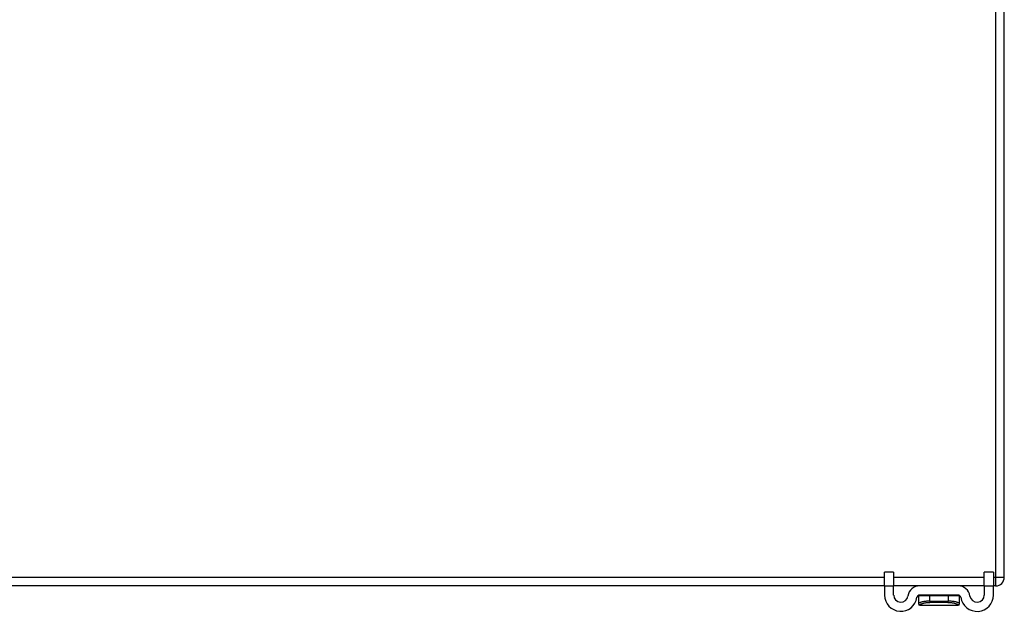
# Model space of a CAD drawing. Header units: inches. Extents: x 18 to 388, y 34 to 188.
# Tile 36 of 136: x 78.78 to 90.09, y 174.51 to 181.31. Entities that reach past the tile are written whole.
import ezdxf

# ---------------------------------------------------------------- set-up
doc = ezdxf.new("R2010")
doc.units = ezdxf.units.IN
doc.header["$MEASUREMENT"] = 0
doc.layers.add('Visible Edges(ANSI)', color=7, linetype='Continuous', lineweight=25)
doc.layers.add('Visible Tangent Edges(ANSI)', color=7, linetype='Continuous', lineweight=25)

msp = doc.modelspace()

# ---------------------------------------------------------------- linework, layer by layer
at = {"layer": 'Visible Edges(ANSI)'}
for p, q in [((90.085, 174.905), (90.085, 186.707)), ((88.71, 174.808), (88.71, 174.964)), ((88.815, 174.964), (88.71, 174.964)), ((88.815, 174.964), (88.815, 174.808)), ((89.96, 174.964), (89.855, 174.964)), ((89.855, 174.808), (89.855, 174.964)), ((89.96, 174.964), (89.96, 174.808)), ((88.71, 174.806), (19.46, 174.806)), ((88.71, 174.808), (88.71, 174.701)), ((88.815, 174.701), (88.815, 174.808)), ((89.114, 174.806), (88.815, 174.806)), ((89.556, 174.806), (89.114, 174.806)), ((89.855, 174.806), (89.556, 174.806)), ((89.855, 174.808), (89.855, 174.701)), ((89.96, 174.701), (89.96, 174.808)), ((89.986, 174.806), (89.96, 174.806)), ((89.099, 174.693), (89.099, 174.604)), ((89.099, 174.604), (89.099, 174.603)), ((89.556, 174.701), (89.114, 174.701)), ((89.571, 174.604), (89.571, 174.693)), ((89.571, 174.603), (89.571, 174.604)), ((89.119, 174.583), (89.552, 174.583))]:
    msp.add_line(p, q, dxfattribs=at)
for centre, radius, start, end in [((89.986, 174.905), 0.099, 270, 0), ((89.114, 174.67), 0.136, 90, 171.8436), ((89.556, 174.67), 0.136, 8.1564, 90), ((88.898, 174.701), 0.187, 180, 351.8436), ((88.898, 174.701), 0.0825, 180, 351.8436), ((89.114, 174.67), 0.031, 90, 171.8436), ((89.107, 174.693), 0.00787, 141.8711, 180), ((89.119, 174.603), 0.0197, 180, 270), ((89.552, 174.603), 0.0197, 270, 0), ((89.556, 174.67), 0.031, 8.1564, 90), ((89.564, 174.693), 0.00787, 0, 38.1289), ((89.773, 174.701), 0.188, 188.1564, 0), ((89.773, 174.701), 0.0825, 188.1564, 0)]:
    msp.add_arc(centre, radius, start, end, dxfattribs=at)
at = {"layer": 'Visible Tangent Edges(ANSI)'}
for p, q in [((89.986, 186.707), (89.986, 174.905)), ((19.46, 174.905), (88.71, 174.905)), ((88.815, 174.905), (89.855, 174.905)), ((89.96, 174.905), (89.986, 174.905)), ((89.986, 174.905), (90.085, 174.905)), ((89.986, 174.905), (89.986, 174.806)), ((88.71, 174.808), (88.815, 174.808)), ((89.855, 174.808), (89.96, 174.808)), ((89.23, 174.693), (89.099, 174.693)), ((89.44, 174.693), (89.23, 174.693)), ((89.23, 174.63), (89.23, 174.693)), ((89.23, 174.63), (89.44, 174.63)), ((89.438, 174.616), (89.232, 174.616)), ((89.571, 174.693), (89.44, 174.693)), ((89.44, 174.693), (89.44, 174.63))]:
    msp.add_line(p, q, dxfattribs=at)
at = {"layer": 'Visible Tangent Edges(ANSI)', "flags": 128}
for points in [[(89.23, 174.63), (89.221, 174.63), (89.212, 174.63), (89.203, 174.63), (89.194, 174.629), (89.185, 174.628), (89.177, 174.627), (89.169, 174.626), (89.162, 174.625), (89.154, 174.624), (89.148, 174.622), (89.141, 174.621), (89.135, 174.619), (89.13, 174.618), (89.124, 174.616), (89.12, 174.615), (89.115, 174.613), (89.112, 174.612), (89.108, 174.611), (89.106, 174.609), (89.103, 174.608), (89.101, 174.607), (89.1, 174.606), (89.099, 174.605), (89.099, 174.604)], [(89.116, 174.585), (89.115, 174.586), (89.116, 174.587), (89.116, 174.588), (89.117, 174.589), (89.119, 174.591), (89.121, 174.592), (89.124, 174.594), (89.127, 174.596), (89.13, 174.598), (89.134, 174.6), (89.139, 174.601), (89.144, 174.603), (89.149, 174.605), (89.155, 174.607), (89.161, 174.608), (89.168, 174.61), (89.175, 174.611), (89.182, 174.613), (89.19, 174.614), (89.198, 174.615), (89.206, 174.615), (89.215, 174.616), (89.223, 174.616), (89.232, 174.616)], [(89.438, 174.616), (89.447, 174.616), (89.456, 174.616), (89.464, 174.615), (89.473, 174.615), (89.481, 174.614), (89.488, 174.613), (89.496, 174.611), (89.503, 174.61), (89.509, 174.608), (89.515, 174.607), (89.521, 174.605), (89.527, 174.603), (89.532, 174.601), (89.536, 174.6), (89.54, 174.598), (89.544, 174.596), (89.547, 174.594), (89.549, 174.592), (89.552, 174.591), (89.553, 174.589), (89.554, 174.588), (89.555, 174.587), (89.555, 174.586), (89.555, 174.585)], [(89.571, 174.604), (89.571, 174.605), (89.57, 174.606), (89.569, 174.607), (89.567, 174.608), (89.565, 174.609), (89.562, 174.611), (89.559, 174.612), (89.555, 174.613), (89.551, 174.615), (89.546, 174.616), (89.541, 174.618), (89.535, 174.619), (89.529, 174.621), (89.523, 174.622), (89.516, 174.624), (89.509, 174.625), (89.501, 174.626), (89.494, 174.627), (89.485, 174.628), (89.477, 174.629), (89.468, 174.63), (89.459, 174.63), (89.45, 174.63), (89.44, 174.63)], [(89.119, 174.583), (89.119, 174.583), (89.119, 174.583), (89.118, 174.583), (89.118, 174.583), (89.118, 174.583), (89.118, 174.583), (89.118, 174.583), (89.118, 174.583), (89.118, 174.583), (89.118, 174.583), (89.118, 174.583), (89.117, 174.584), (89.117, 174.584), (89.117, 174.584), (89.117, 174.584), (89.117, 174.584), (89.117, 174.584), (89.117, 174.584), (89.117, 174.584), (89.116, 174.584), (89.116, 174.584), (89.116, 174.584), (89.116, 174.585), (89.116, 174.585)], [(89.555, 174.585), (89.554, 174.585), (89.554, 174.584), (89.554, 174.584), (89.554, 174.584), (89.554, 174.584), (89.554, 174.584), (89.554, 174.584), (89.554, 174.584), (89.553, 174.584), (89.553, 174.584), (89.553, 174.584), (89.553, 174.584), (89.553, 174.583), (89.553, 174.583), (89.553, 174.583), (89.553, 174.583), (89.553, 174.583), (89.552, 174.583), (89.552, 174.583), (89.552, 174.583), (89.552, 174.583), (89.552, 174.583), (89.552, 174.583), (89.552, 174.583)]]:
    msp.add_lwpolyline(points, dxfattribs=at)
at = {"layer": 'Visible Tangent Edges(ANSI)'}
for centre, major_axis, ratio, start_param, end_param in [((89.119, 174.604), (-0.0197, 0), 0.9973, 0, 1.428968), ((89.233, 174.693), (0, 0.00787), 0.333333, 0, 1.570796), ((89.237, 174.63), (0, -0.0197), 0.333333, 4.712389, 5.50431), ((89.438, 174.693), (0, 0.00787), 0.333333, 4.712389, 6.283185), ((89.434, 174.63), (0, -0.0197), 0.333333, 0.778875, 1.570796), ((89.552, 174.604), (0.0197, 0), 0.9973, 4.854218, 6.283185)]:
    msp.add_ellipse(centre, major_axis=major_axis, ratio=ratio, start_param=start_param, end_param=end_param, dxfattribs=at)

doc.saveas('drawing.dxf')
